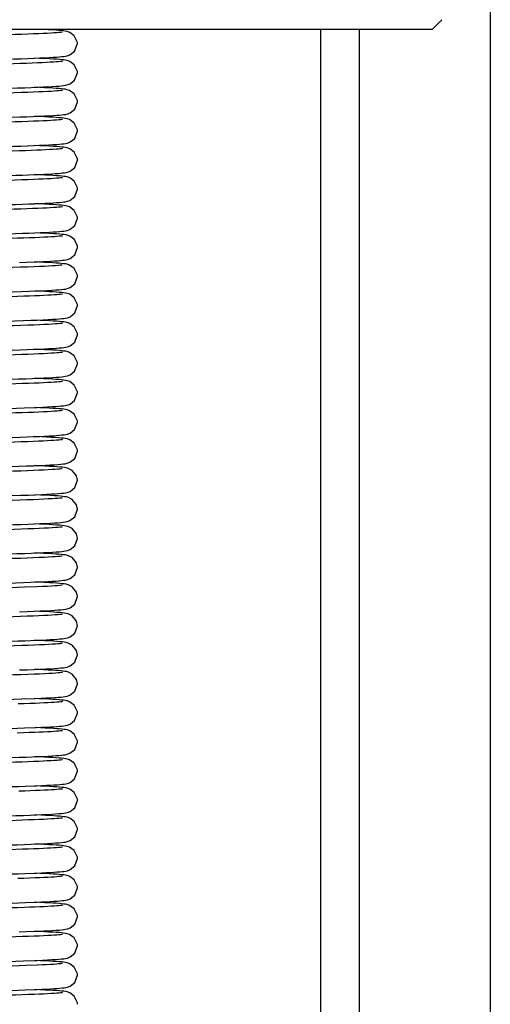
# Model space of a CAD drawing. Header units: millimetres. Extents: x 0 to 11890, y 0 to 8410.
# Tile 54 of 190: x 3739 to 3787, y 6534 to 6636. Entities that reach past the tile are written whole.
import ezdxf

# ---------------------------------------------------------------- set-up
doc = ezdxf.new("R2010")
doc.units = ezdxf.units.MM
doc.header["$LTSCALE"] = 653.95
for name, color, linetype in [('304103000068DXF_CONTINUOUS_LINE', 7, 'CONTINUOUS'), ('304104000541DXF_CONTINUOUS_LINE', 7, 'CONTINUOUS'), ('304199000029DXF_CONTINUOUS_LINE', 7, 'CONTINUOUS')]:
    doc.layers.add(name, color=color, linetype=linetype)

msp = doc.modelspace()

# ---------------------------------------------------------------- linework, layer by layer
at = {"layer": '304103000068DXF_CONTINUOUS_LINE', "color": 9, "linetype": 'Continuous'}
for p, q in [((3787.418, 6644.591), (3787.418, 6467.372)), ((3773.918, 6634.591), (3773.918, 6525.327))]:
    msp.add_line(p, q, dxfattribs=at)
at = {"layer": '304103000068DXF_CONTINUOUS_LINE', "color": 7, "linetype": 'Continuous'}
msp.add_line((3769.918, 6634.591), (3769.918, 6524.091), dxfattribs=at)
at = {"layer": '304104000541DXF_CONTINUOUS_LINE', "color": 7, "linetype": 'Continuous'}
for q in [(3782.418, 6635.591), (3658.418, 6634.591)]:
    msp.add_line((3781.418, 6634.591), q, dxfattribs=at)
at = {"layer": '304199000029DXF_CONTINUOUS_LINE', "color": 7, "linetype": 'Continuous'}
for p, q in [((3744.918, 6633.121), (3744.91, 6633.247)), ((3741.031, 6631.599), (3740.498, 6631.622)), ((3744.918, 6630.121), (3744.91, 6630.245)), ((3739.496, 6628.584), (3740.817, 6628.635)), ((3740.979, 6628.602), (3740.495, 6628.622)), ((3744.918, 6627.121), (3744.909, 6627.255)), ((3738.967, 6625.566), (3739.708, 6625.591)), ((3739.708, 6625.591), (3740.986, 6625.642)), ((3741.007, 6625.6), (3740.497, 6625.622)), ((3741.018, 6622.6), (3740.497, 6622.622)), ((3740.709, 6622.131), (3739.551, 6622.087)), ((3744.918, 6621.121), (3744.91, 6621.249)), ((3741.027, 6619.6), (3740.498, 6619.622)), ((3741.007, 6616.6), (3740.498, 6616.621)), ((3741.083, 6613.597), (3740.499, 6613.622)), ((3738.947, 6610.565), (3739.625, 6610.588)), ((3739.625, 6610.588), (3740.807, 6610.634)), ((3740.977, 6610.602), (3740.496, 6610.622)), ((3744.918, 6609.121), (3744.909, 6609.255)), ((3741.026, 6607.6), (3740.497, 6607.622)), ((3744.918, 6606.121), (3744.91, 6606.246)), ((3741.067, 6604.598), (3740.496, 6604.622)), ((3744.918, 6603.121), (3744.91, 6603.245)), ((3740.989, 6601.601), (3740.497, 6601.622)), ((3744.918, 6600.121), (3744.909, 6600.256)), ((3739.589, 6598.587), (3740.892, 6598.638)), ((3740.885, 6598.606), (3740.494, 6598.622)), ((3744.918, 6597.121), (3744.91, 6597.246)), ((3739.401, 6595.58), (3740.741, 6595.631)), ((3741.013, 6595.6), (3740.496, 6595.622)), ((3744.918, 6594.121), (3744.909, 6594.252)), ((3744.918, 6591.121), (3744.91, 6591.245)), ((3740.988, 6589.601), (3740.496, 6589.622)), ((3741.092, 6586.597), (3740.498, 6586.622)), ((3740.948, 6583.603), (3740.497, 6583.621)), ((3739.461, 6580.583), (3740.842, 6580.636)), ((3741.004, 6580.601), (3740.496, 6580.622)), ((3740.944, 6577.603), (3740.494, 6577.622)), ((3740.754, 6577.133), (3739.454, 6577.083)), ((3738.946, 6574.565), (3739.739, 6574.592)), ((3741.005, 6574.6), (3740.498, 6574.621)), ((3739.471, 6571.583), (3740.681, 6571.629)), ((3740.976, 6571.602), (3740.495, 6571.621)), ((3738.939, 6568.565), (3739.726, 6568.592)), ((3740.918, 6568.604), (3740.497, 6568.621)), ((3739.161, 6565.572), (3740.56, 6565.624)), ((3740.975, 6565.602), (3740.497, 6565.621)), ((3739.421, 6565.082), (3738.792, 6565.06)), ((3744.918, 6564.121), (3744.909, 6564.255)), ((3739.439, 6562.582), (3740.661, 6562.628)), ((3739.347, 6562.079), (3738.707, 6562.058)), ((3739.627, 6559.588), (3740.889, 6559.638)), ((3740.988, 6559.601), (3740.496, 6559.622)), ((3744.918, 6558.121), (3744.909, 6558.253)), ((3739.511, 6556.584), (3740.712, 6556.63)), ((3741.078, 6556.597), (3740.497, 6556.622)), ((3739.482, 6556.084), (3738.862, 6556.063)), ((3740.58, 6556.126), (3739.482, 6556.084)), ((3739.349, 6553.579), (3740.72, 6553.63)), ((3744.918, 6552.121), (3744.91, 6552.247)), ((3739.435, 6550.582), (3740.757, 6550.632)), ((3740.948, 6550.603), (3740.494, 6550.622)), ((3744.918, 6549.121), (3744.908, 6549.257)), ((3739.397, 6547.081), (3738.774, 6547.06)), ((3739.483, 6547.583), (3740.697, 6547.629)), ((3741.059, 6547.598), (3740.497, 6547.622)), ((3739.548, 6544.586), (3740.731, 6544.631)), ((3740.991, 6544.601), (3740.496, 6544.622)), ((3744.918, 6543.121), (3744.909, 6543.254)), ((3738.917, 6541.564), (3739.649, 6541.589)), ((3739.649, 6541.589), (3740.916, 6541.639)), ((3741.009, 6541.6), (3740.496, 6541.622)), ((3744.918, 6540.121), (3744.909, 6540.255)), ((3739.358, 6538.579), (3740.727, 6538.631)), ((3740.778, 6538.134), (3739.583, 6538.088)), ((3741.077, 6538.597), (3740.496, 6538.622)), ((3739.504, 6535.584), (3740.711, 6535.63)), ((3741.037, 6535.599), (3740.497, 6535.622)), ((3744.918, 6534.121), (3744.91, 6534.246))]:
    msp.add_line(p, q, dxfattribs=at)
for points in [[(3744.91, 6633.247), (3744.577, 6633.933), (3744.106, 6634.284), (3743.84, 6634.378), (3743.654, 6634.416), (3743.463, 6634.443), (3743.241, 6634.467), (3742.978, 6634.49), (3742.667, 6634.513), (3742.304, 6634.536), (3741.888, 6634.559)], [(3739.152, 6634.073), (3738.458, 6634.049), (3737.709, 6634.026), (3736.906, 6634.002)], [(3740.9, 6634.139), (3740.373, 6634.118), (3739.79, 6634.095), (3739.152, 6634.073)], [(3743.35, 6634.303), (3743.281, 6634.292), (3743.154, 6634.277), (3742.976, 6634.259), (3742.752, 6634.241), (3742.48, 6634.222), (3742.161, 6634.202), (3741.792, 6634.182), (3741.373, 6634.161), (3740.9, 6634.139)], [(3741.012, 6631.643), (3741.527, 6631.666), (3741.984, 6631.689), (3742.387, 6631.712), (3742.736, 6631.735), (3743.035, 6631.758), (3743.287, 6631.781), (3743.497, 6631.804), (3743.676, 6631.831), (3743.853, 6631.869), (3744.129, 6631.97), (3744.616, 6632.355), (3744.918, 6633.121)], [(3735.728, 6631.469), (3736.665, 6631.495), (3737.542, 6631.52), (3738.358, 6631.546), (3739.113, 6631.57)], [(3739.113, 6631.57), (3739.806, 6631.595), (3740.439, 6631.619), (3741.012, 6631.643)], [(3744.91, 6630.245), (3744.58, 6630.93), (3744.108, 6631.283), (3743.849, 6631.375), (3743.675, 6631.412), (3743.497, 6631.439), (3743.287, 6631.462), (3743.038, 6631.485), (3742.744, 6631.507), (3742.4, 6631.53), (3742.003, 6631.553), (3741.548, 6631.576), (3741.031, 6631.599)], [(3739.011, 6631.068), (3738.319, 6631.045), (3737.577, 6631.022)], [(3740.78, 6631.134), (3740.241, 6631.112), (3739.651, 6631.09), (3739.011, 6631.068)], [(3743.351, 6631.303), (3743.282, 6631.292), (3743.15, 6631.276), (3742.964, 6631.258), (3742.724, 6631.239), (3742.435, 6631.219), (3742.095, 6631.198), (3741.707, 6631.177), (3741.268, 6631.156), (3740.78, 6631.134)], [(3740.817, 6628.635), (3741.375, 6628.659), (3741.867, 6628.683), (3742.299, 6628.707), (3742.672, 6628.731), (3742.99, 6628.754), (3743.258, 6628.778), (3743.479, 6628.802), (3743.668, 6628.83), (3743.858, 6628.87), (3744.146, 6628.979), (3744.613, 6629.351), (3744.918, 6630.121)], [(3733.746, 6628.418), (3734.884, 6628.447), (3735.956, 6628.475), (3736.956, 6628.503), (3737.881, 6628.531), (3738.727, 6628.558), (3739.496, 6628.584)], [(3743.351, 6628.303), (3743.286, 6628.293), (3743.162, 6628.278), (3742.988, 6628.26), (3742.767, 6628.242), (3742.498, 6628.223), (3742.18, 6628.203), (3741.811, 6628.183), (3741.389, 6628.161), (3740.912, 6628.14)], [(3744.909, 6627.255), (3744.568, 6627.943), (3744.096, 6628.289), (3743.84, 6628.378), (3743.665, 6628.414), (3743.483, 6628.44), (3743.268, 6628.464), (3743.012, 6628.487), (3742.711, 6628.51), (3742.361, 6628.532), (3741.957, 6628.555), (3741.497, 6628.578), (3740.979, 6628.602)], [(3739.139, 6628.072), (3738.434, 6628.049), (3737.671, 6628.025), (3736.854, 6628.001)], [(3740.912, 6628.14), (3740.378, 6628.118), (3739.787, 6628.095), (3739.139, 6628.072)], [(3740.986, 6625.642), (3741.526, 6625.666), (3742, 6625.69), (3742.412, 6625.714), (3742.765, 6625.737), (3743.063, 6625.76), (3743.311, 6625.783), (3743.517, 6625.807), (3743.698, 6625.835), (3743.879, 6625.875), (3744.152, 6625.982), (3744.618, 6626.357), (3744.918, 6627.121)], [(3735.349, 6625.459), (3736.348, 6625.486), (3737.286, 6625.513), (3738.16, 6625.539), (3738.967, 6625.566)], [(3743.35, 6625.303), (3743.281, 6625.292), (3743.153, 6625.277), (3742.975, 6625.259), (3742.75, 6625.241), (3742.477, 6625.221), (3742.157, 6625.202), (3741.788, 6625.181), (3741.37, 6625.161), (3740.9, 6625.139)], [(3744.918, 6624.121), (3744.909, 6624.252), (3744.571, 6624.939), (3744.099, 6625.287), (3743.842, 6625.377), (3743.668, 6625.413), (3743.487, 6625.44), (3743.274, 6625.464), (3743.019, 6625.487), (3742.72, 6625.509), (3742.371, 6625.532), (3741.971, 6625.554), (3741.516, 6625.577), (3741.007, 6625.6)], [(3739.172, 6625.073), (3738.483, 6625.05), (3737.734, 6625.027), (3736.922, 6625.003)], [(3740.9, 6625.139), (3740.379, 6625.118), (3739.803, 6625.096), (3739.172, 6625.073)], [(3740.98, 6622.641), (3741.502, 6622.665), (3741.967, 6622.689), (3742.377, 6622.712), (3742.734, 6622.735), (3743.04, 6622.758), (3743.297, 6622.782), (3743.511, 6622.806), (3743.694, 6622.834), (3743.879, 6622.876), (3744.156, 6622.984), (3744.62, 6623.36), (3744.918, 6624.121)], [(3736.631, 6622.494), (3737.5, 6622.519), (3738.313, 6622.544), (3739.067, 6622.569)], [(3739.067, 6622.569), (3739.763, 6622.593), (3740.401, 6622.618), (3740.98, 6622.641)], [(3743.35, 6622.303), (3743.278, 6622.292), (3743.143, 6622.276), (3742.95, 6622.257), (3742.704, 6622.237), (3742.407, 6622.217), (3742.059, 6622.196), (3741.66, 6622.175), (3741.21, 6622.153), (3740.709, 6622.131)], [(3744.91, 6621.249), (3744.575, 6621.935), (3744.104, 6622.285), (3743.846, 6622.376), (3743.671, 6622.413), (3743.492, 6622.439), (3743.28, 6622.463), (3743.028, 6622.486), (3742.732, 6622.508), (3742.386, 6622.531), (3741.987, 6622.553), (3741.532, 6622.576), (3741.018, 6622.6)], [(3739.551, 6622.087), (3738.894, 6622.064), (3738.187, 6622.041), (3737.428, 6622.018)], [(3740.969, 6619.641), (3741.444, 6619.662), (3741.873, 6619.684), (3742.256, 6619.705), (3742.594, 6619.725), (3742.891, 6619.746), (3743.15, 6619.768), (3743.374, 6619.79), (3743.562, 6619.813), (3743.725, 6619.84), (3743.892, 6619.879), (3744.155, 6619.983), (3744.619, 6620.359), (3744.918, 6621.121)], [(3737.846, 6619.53), (3738.573, 6619.553), (3739.248, 6619.575)], [(3740.906, 6619.14), (3740.385, 6619.118), (3739.81, 6619.096), (3739.179, 6619.073)], [(3739.248, 6619.575), (3739.872, 6619.597), (3740.445, 6619.619), (3740.969, 6619.641)], [(3743.35, 6619.303), (3743.281, 6619.292), (3743.154, 6619.277), (3742.977, 6619.259), (3742.752, 6619.241), (3742.48, 6619.222), (3742.16, 6619.202), (3741.792, 6619.182), (3741.374, 6619.161), (3740.906, 6619.14)], [(3744.918, 6618.121), (3744.909, 6618.249), (3744.574, 6618.936), (3744.103, 6619.285), (3743.845, 6619.377), (3743.671, 6619.413), (3743.491, 6619.439), (3743.279, 6619.463), (3743.026, 6619.486), (3742.73, 6619.508), (3742.384, 6619.531), (3741.986, 6619.553), (3741.535, 6619.576), (3741.027, 6619.6)], [(3739.179, 6619.073), (3738.491, 6619.051), (3737.743, 6619.027), (3736.934, 6619.003)], [(3741.078, 6616.646), (3741.575, 6616.669), (3742.017, 6616.691), (3742.408, 6616.714), (3742.748, 6616.736), (3743.043, 6616.758), (3743.293, 6616.781), (3743.502, 6616.805), (3743.681, 6616.832), (3743.857, 6616.87), (3744.131, 6616.971), (3744.619, 6617.358), (3744.918, 6618.121)], [(3735.921, 6616.474), (3736.848, 6616.5), (3737.711, 6616.526), (3738.508, 6616.55), (3739.242, 6616.575)], [(3740.809, 6616.135), (3740.278, 6616.114), (3739.696, 6616.092), (3739.065, 6616.07)], [(3739.242, 6616.575), (3739.914, 6616.599), (3740.525, 6616.622), (3741.078, 6616.646)], [(3743.351, 6616.303), (3743.284, 6616.293), (3743.154, 6616.277), (3742.969, 6616.259), (3742.732, 6616.239), (3742.445, 6616.219), (3742.109, 6616.199), (3741.725, 6616.178), (3741.292, 6616.157), (3740.809, 6616.135)], [(3744.918, 6615.121), (3744.909, 6615.25), (3744.574, 6615.936), (3744.102, 6616.286), (3743.845, 6616.377), (3743.67, 6616.413), (3743.49, 6616.439), (3743.278, 6616.463), (3743.025, 6616.486), (3742.728, 6616.508), (3742.382, 6616.531), (3741.982, 6616.554), (3741.524, 6616.577), (3741.007, 6616.6)], [(3739.065, 6616.07), (3738.385, 6616.047), (3737.655, 6616.024)], [(3741.076, 6613.646), (3741.576, 6613.669), (3742.02, 6613.691), (3742.411, 6613.714), (3742.753, 6613.736), (3743.047, 6613.759), (3743.295, 6613.781), (3743.502, 6613.805), (3743.68, 6613.832), (3743.857, 6613.87), (3744.136, 6613.973), (3744.623, 6614.363), (3744.918, 6615.121)], [(3735.883, 6613.473), (3736.817, 6613.499), (3737.687, 6613.525), (3738.49, 6613.55), (3739.229, 6613.574)], [(3739.371, 6613.08), (3738.726, 6613.058), (3738.029, 6613.036)], [(3739.229, 6613.574), (3739.905, 6613.599), (3740.52, 6613.622), (3741.076, 6613.646)], [(3741.005, 6613.144), (3740.51, 6613.123), (3739.965, 6613.102), (3739.371, 6613.08)], [(3743.351, 6613.303), (3743.286, 6613.293), (3743.163, 6613.278), (3742.991, 6613.261), (3742.774, 6613.243), (3742.511, 6613.224), (3742.204, 6613.204), (3741.851, 6613.185), (3741.452, 6613.164), (3741.005, 6613.144)], [(3744.918, 6612.122), (3744.91, 6612.241), (3744.585, 6612.924), (3744.114, 6613.28), (3743.853, 6613.374), (3743.68, 6613.411), (3743.503, 6613.438), (3743.296, 6613.461), (3743.049, 6613.484), (3742.76, 6613.506), (3742.423, 6613.528), (3742.033, 6613.551), (3741.588, 6613.574), (3741.083, 6613.597)], [(3740.807, 6610.634), (3741.315, 6610.656), (3741.771, 6610.678), (3742.176, 6610.7), (3742.534, 6610.722), (3742.848, 6610.743), (3743.119, 6610.765), (3743.349, 6610.787), (3743.54, 6610.81), (3743.705, 6610.836), (3743.874, 6610.874), (3744.144, 6610.978), (3744.621, 6611.361), (3744.918, 6612.121)], [(3739.039, 6610.069), (3738.241, 6610.043), (3737.363, 6610.016), (3736.405, 6609.988), (3735.364, 6609.96), (3734.242, 6609.931), (3733.044, 6609.901)], [(3740.986, 6610.143), (3740.409, 6610.119), (3739.761, 6610.094), (3739.039, 6610.069)], [(3744.909, 6609.255), (3744.567, 6609.944), (3744.095, 6610.289), (3743.839, 6610.378), (3743.664, 6610.414), (3743.482, 6610.441), (3743.266, 6610.464), (3743.01, 6610.487), (3742.709, 6610.51), (3742.357, 6610.532), (3741.953, 6610.555), (3741.494, 6610.578), (3740.977, 6610.602)], [(3743.345, 6610.302), (3743.258, 6610.289), (3743.11, 6610.272), (3742.904, 6610.253), (3742.641, 6610.233), (3742.32, 6610.211), (3741.938, 6610.189), (3741.495, 6610.167), (3740.986, 6610.143)], [(3740.629, 6607.627), (3741.256, 6607.654), (3741.802, 6607.68), (3742.271, 6607.705), (3742.667, 6607.73), (3742.996, 6607.755), (3743.267, 6607.779), (3743.489, 6607.803), (3743.675, 6607.831), (3743.857, 6607.87), (3744.139, 6607.975), (3744.628, 6608.37), (3744.918, 6609.121)], [(3730.746, 6607.347), (3732.288, 6607.383), (3733.714, 6607.417), (3735.014, 6607.45), (3736.194, 6607.482), (3737.266, 6607.512), (3738.239, 6607.542), (3739.122, 6607.571)], [(3739.385, 6607.081), (3738.745, 6607.059), (3738.055, 6607.037)], [(3739.122, 6607.571), (3739.918, 6607.599), (3740.629, 6607.627)], [(3741.009, 6607.144), (3740.516, 6607.123), (3739.975, 6607.102), (3739.385, 6607.081)], [(3743.351, 6607.303), (3743.286, 6607.293), (3743.163, 6607.278), (3742.991, 6607.261), (3742.773, 6607.243), (3742.511, 6607.224), (3742.204, 6607.204), (3741.852, 6607.185), (3741.454, 6607.165), (3741.009, 6607.144)], [(3744.91, 6606.246), (3744.578, 6606.931), (3744.107, 6607.283), (3743.848, 6607.376), (3743.674, 6607.412), (3743.495, 6607.439), (3743.285, 6607.462), (3743.035, 6607.485), (3742.741, 6607.508), (3742.396, 6607.53), (3741.998, 6607.553), (3741.543, 6607.576), (3741.026, 6607.6)], [(3740.771, 6604.633), (3741.369, 6604.659), (3741.889, 6604.684), (3742.336, 6604.709), (3742.715, 6604.734), (3743.032, 6604.758), (3743.292, 6604.781), (3743.504, 6604.805), (3743.684, 6604.832), (3743.862, 6604.871), (3744.143, 6604.977), (3744.626, 6605.367), (3744.918, 6606.121)], [(3732.778, 6604.395), (3734.077, 6604.426), (3735.303, 6604.458), (3736.447, 6604.489), (3737.501, 6604.519), (3738.459, 6604.549), (3739.321, 6604.578)], [(3739.086, 6604.07), (3738.324, 6604.045), (3737.496, 6604.02), (3736.602, 6603.994), (3735.643, 6603.967)], [(3740.98, 6604.143), (3740.413, 6604.119), (3739.782, 6604.095), (3739.086, 6604.07)], [(3739.321, 6604.578), (3740.09, 6604.606), (3740.771, 6604.633)], [(3743.347, 6604.302), (3743.263, 6604.29), (3743.113, 6604.272), (3742.903, 6604.253), (3742.635, 6604.232), (3742.311, 6604.211), (3741.927, 6604.189), (3741.485, 6604.166), (3740.98, 6604.143)], [(3744.91, 6603.245), (3744.58, 6603.93), (3744.109, 6604.283), (3743.849, 6604.375), (3743.675, 6604.412), (3743.497, 6604.439), (3743.287, 6604.462), (3743.038, 6604.485), (3742.746, 6604.507), (3742.406, 6604.529), (3742.014, 6604.552), (3741.569, 6604.575), (3741.067, 6604.598)], [(3740.974, 6601.641), (3741.503, 6601.665), (3741.969, 6601.689), (3742.377, 6601.712), (3742.73, 6601.735), (3743.031, 6601.757), (3743.283, 6601.78), (3743.494, 6601.804), (3743.677, 6601.831), (3743.864, 6601.872), (3744.153, 6601.982), (3744.617, 6602.357), (3744.918, 6603.121)], [(3732.92, 6601.398), (3734.143, 6601.428), (3735.278, 6601.457), (3736.327, 6601.486), (3737.293, 6601.513), (3738.179, 6601.54), (3738.987, 6601.566)], [(3739.18, 6601.074), (3738.48, 6601.05), (3737.721, 6601.026), (3736.901, 6601.002)], [(3738.987, 6601.566), (3739.72, 6601.592), (3740.381, 6601.617), (3740.974, 6601.641)], [(3740.929, 6601.141), (3740.403, 6601.119), (3739.82, 6601.096), (3739.18, 6601.074)], [(3743.351, 6601.303), (3743.286, 6601.293), (3743.163, 6601.278), (3742.99, 6601.261), (3742.769, 6601.242), (3742.5, 6601.223), (3742.184, 6601.203), (3741.818, 6601.183), (3741.4, 6601.162), (3740.929, 6601.141)], [(3744.909, 6600.256), (3744.567, 6600.944), (3744.094, 6601.289), (3743.839, 6601.378), (3743.663, 6601.414), (3743.481, 6601.441), (3743.265, 6601.464), (3743.009, 6601.487), (3742.709, 6601.51), (3742.359, 6601.532), (3741.958, 6601.555), (3741.502, 6601.578), (3740.989, 6601.601)], [(3740.892, 6598.638), (3741.444, 6598.662), (3741.931, 6598.687), (3742.356, 6598.71), (3742.721, 6598.734), (3743.03, 6598.757), (3743.288, 6598.781), (3743.501, 6598.805), (3743.685, 6598.832), (3743.871, 6598.873), (3744.147, 6598.979), (3744.613, 6599.352), (3744.918, 6600.121)], [(3735.181, 6598.455), (3736.189, 6598.482), (3737.136, 6598.509), (3738.02, 6598.535), (3738.838, 6598.561), (3739.589, 6598.587)], [(3739.242, 6598.076), (3738.562, 6598.053), (3737.826, 6598.03), (3737.034, 6598.006)], [(3740.951, 6598.142), (3740.436, 6598.12), (3739.866, 6598.098), (3739.242, 6598.076)], [(3744.91, 6597.246), (3744.578, 6597.931), (3744.108, 6598.283), (3743.842, 6598.377), (3743.656, 6598.416), (3743.465, 6598.443), (3743.243, 6598.467), (3742.98, 6598.49), (3742.668, 6598.513), (3742.305, 6598.536), (3741.888, 6598.559), (3741.415, 6598.582), (3740.885, 6598.606)], [(3743.351, 6598.303), (3743.285, 6598.293), (3743.161, 6598.278), (3742.988, 6598.26), (3742.767, 6598.242), (3742.501, 6598.223), (3742.187, 6598.203), (3741.825, 6598.183), (3741.414, 6598.163), (3740.951, 6598.142)], [(3740.741, 6595.631), (3741.31, 6595.656), (3741.815, 6595.681), (3742.257, 6595.705), (3742.639, 6595.728), (3742.965, 6595.752), (3743.238, 6595.776), (3743.465, 6595.8), (3743.657, 6595.828), (3743.847, 6595.867), (3744.137, 6595.974), (3744.61, 6596.347), (3744.918, 6597.121)], [(3734.831, 6595.446), (3735.884, 6595.473), (3736.869, 6595.501), (3737.783, 6595.528), (3738.627, 6595.554), (3739.401, 6595.58)], [(3739.203, 6595.074), (3738.512, 6595.051), (3737.762, 6595.028), (3736.952, 6595.004)], [(3740.935, 6595.141), (3740.414, 6595.119), (3739.837, 6595.097), (3739.203, 6595.074)], [(3743.351, 6595.303), (3743.285, 6595.293), (3743.162, 6595.278), (3742.988, 6595.26), (3742.767, 6595.242), (3742.499, 6595.223), (3742.183, 6595.203), (3741.818, 6595.183), (3741.403, 6595.162), (3740.935, 6595.141)], [(3744.909, 6594.252), (3744.572, 6594.939), (3744.099, 6595.287), (3743.843, 6595.377), (3743.668, 6595.413), (3743.487, 6595.44), (3743.274, 6595.464), (3743.02, 6595.486), (3742.722, 6595.509), (3742.375, 6595.531), (3741.976, 6595.554), (3741.522, 6595.577), (3741.013, 6595.6)], [(3740.984, 6592.642), (3741.521, 6592.666), (3741.994, 6592.69), (3742.406, 6592.714), (3742.759, 6592.737), (3743.057, 6592.76), (3743.306, 6592.783), (3743.513, 6592.807), (3743.694, 6592.834), (3743.875, 6592.874), (3744.146, 6592.979), (3744.613, 6593.351), (3744.918, 6594.121)], [(3735.38, 6592.46), (3736.373, 6592.487), (3737.306, 6592.513), (3738.174, 6592.54), (3738.976, 6592.566)], [(3739.114, 6592.071), (3738.415, 6592.048), (3737.66, 6592.025)], [(3738.976, 6592.566), (3739.712, 6592.592), (3740.381, 6592.617), (3740.984, 6592.642)], [(3740.879, 6592.138), (3740.347, 6592.116), (3739.759, 6592.094), (3739.114, 6592.071)], [(3744.91, 6591.245), (3744.579, 6591.93), (3744.111, 6592.282), (3743.839, 6592.378), (3743.649, 6592.417), (3743.453, 6592.444), (3743.22, 6592.469), (3742.939, 6592.493), (3742.603, 6592.517), (3742.211, 6592.541), (3741.761, 6592.565), (3741.253, 6592.589), (3740.495, 6592.621)], [(3743.35, 6592.303), (3743.279, 6592.292), (3743.15, 6592.276), (3742.972, 6592.259), (3742.746, 6592.24), (3742.472, 6592.221), (3742.15, 6592.201), (3741.779, 6592.181), (3741.356, 6592.16), (3740.879, 6592.138)], [(3741.024, 6589.643), (3741.597, 6589.67), (3742.098, 6589.696), (3742.53, 6589.721), (3742.896, 6589.747), (3743.199, 6589.772), (3743.446, 6589.798), (3743.65, 6589.827), (3743.845, 6589.866), (3744.129, 6589.97), (3744.618, 6590.357), (3744.918, 6591.121)], [(3732.227, 6589.382), (3733.532, 6589.413), (3734.762, 6589.444), (3735.911, 6589.474), (3736.975, 6589.504), (3737.951, 6589.533), (3738.842, 6589.561), (3739.649, 6589.589)], [(3739.062, 6589.069), (3738.32, 6589.045), (3737.519, 6589.02), (3736.662, 6588.995)], [(3740.944, 6589.141), (3740.375, 6589.118), (3739.747, 6589.094), (3739.062, 6589.069)], [(3739.649, 6589.589), (3740.375, 6589.617), (3741.024, 6589.643)], [(3743.345, 6589.302), (3743.257, 6589.289), (3743.106, 6589.272), (3742.893, 6589.252), (3742.622, 6589.231), (3742.293, 6589.21), (3741.903, 6589.187), (3741.453, 6589.165), (3740.944, 6589.141)], [(3744.918, 6588.121), (3744.809, 6588.587), (3744.353, 6589.136), (3743.959, 6589.343), (3743.741, 6589.4), (3743.555, 6589.431), (3743.345, 6589.456), (3743.092, 6589.48), (3742.788, 6589.504), (3742.429, 6589.528), (3742.01, 6589.552), (3741.531, 6589.577), (3740.988, 6589.601)], [(3740.568, 6586.624), (3741.193, 6586.651), (3741.74, 6586.677), (3742.213, 6586.702), (3742.615, 6586.727), (3742.952, 6586.751), (3743.232, 6586.775), (3743.461, 6586.8), (3743.656, 6586.827), (3743.848, 6586.867), (3744.138, 6586.975), (3744.619, 6587.358), (3744.918, 6588.121)], [(3732.526, 6586.389), (3733.828, 6586.42), (3735.047, 6586.451), (3736.182, 6586.482), (3737.231, 6586.511), (3738.194, 6586.54), (3739.07, 6586.569)], [(3738.969, 6586.066), (3738.171, 6586.04), (3737.297, 6586.014), (3736.344, 6585.986), (3735.31, 6585.958), (3734.196, 6585.93)], [(3740.927, 6586.141), (3740.344, 6586.116), (3739.693, 6586.092), (3738.969, 6586.066)], [(3739.07, 6586.569), (3739.861, 6586.597), (3740.568, 6586.624)], [(3743.345, 6586.302), (3743.254, 6586.289), (3743.1, 6586.271), (3742.886, 6586.252), (3742.614, 6586.231), (3742.284, 6586.209), (3741.895, 6586.187), (3741.443, 6586.164), (3740.927, 6586.141)], [(3744.918, 6585.121), (3744.808, 6585.589), (3744.348, 6586.14), (3743.972, 6586.338), (3743.768, 6586.394), (3743.586, 6586.426), (3743.384, 6586.452), (3743.145, 6586.476), (3742.855, 6586.499), (3742.51, 6586.523), (3742.103, 6586.547), (3741.632, 6586.572), (3741.092, 6586.597)], [(3741.091, 6583.646), (3741.634, 6583.672), (3742.115, 6583.697), (3742.532, 6583.721), (3742.887, 6583.746), (3743.185, 6583.771), (3743.43, 6583.796), (3743.637, 6583.824), (3743.834, 6583.864), (3744.121, 6583.966), (3744.621, 6584.361), (3744.918, 6585.121)], [(3739.092, 6583.57), (3739.818, 6583.595), (3740.485, 6583.621), (3741.091, 6583.646)], [(3735.592, 6583.465), (3736.556, 6583.492), (3737.461, 6583.518), (3738.306, 6583.544), (3739.092, 6583.57)], [(3739.11, 6583.071), (3738.377, 6583.047), (3737.587, 6583.022), (3736.741, 6582.998)], [(3740.97, 6583.142), (3740.408, 6583.119), (3739.787, 6583.095), (3739.11, 6583.071)], [(3744.918, 6582.121), (3744.807, 6582.59), (3744.349, 6583.14), (3743.955, 6583.344), (3743.737, 6583.401), (3743.55, 6583.431), (3743.339, 6583.457), (3743.084, 6583.481), (3742.777, 6583.505), (3742.413, 6583.529), (3741.989, 6583.553), (3741.501, 6583.578), (3740.948, 6583.603)], [(3743.346, 6583.302), (3743.259, 6583.289), (3743.108, 6583.272), (3742.897, 6583.253), (3742.629, 6583.232), (3742.302, 6583.21), (3741.917, 6583.188), (3741.473, 6583.166), (3740.97, 6583.142)], [(3740.842, 6580.636), (3741.416, 6580.661), (3741.917, 6580.686), (3742.349, 6580.71), (3742.716, 6580.734), (3743.025, 6580.757), (3743.282, 6580.78), (3743.496, 6580.804), (3743.681, 6580.832), (3743.872, 6580.874), (3744.156, 6580.984), (3744.63, 6581.373), (3744.918, 6582.121)], [(3733.371, 6580.409), (3734.589, 6580.439), (3735.728, 6580.469), (3736.785, 6580.498), (3737.759, 6580.527), (3738.651, 6580.555), (3739.461, 6580.583)], [(3744.918, 6579.121), (3744.807, 6579.59), (3744.346, 6580.142), (3743.978, 6580.336), (3743.79, 6580.39), (3743.629, 6580.42), (3743.448, 6580.445), (3743.229, 6580.468), (3742.967, 6580.491), (3742.663, 6580.513), (3742.32, 6580.535), (3741.93, 6580.556), (3741.492, 6580.578), (3741.004, 6580.601)], [(3739.025, 6580.068), (3738.239, 6580.042), (3737.379, 6580.016), (3736.442, 6579.989), (3735.427, 6579.961), (3734.333, 6579.933)], [(3740.956, 6580.142), (3740.381, 6580.118), (3739.738, 6580.093), (3739.025, 6580.068)], [(3743.345, 6580.302), (3743.256, 6580.289), (3743.104, 6580.272), (3742.892, 6580.252), (3742.624, 6580.231), (3742.297, 6580.21), (3741.912, 6580.188), (3741.466, 6580.165), (3740.956, 6580.142)], [(3740.762, 6577.632), (3741.352, 6577.658), (3741.867, 6577.683), (3742.309, 6577.708), (3742.686, 6577.732), (3743.002, 6577.755), (3743.265, 6577.778), (3743.484, 6577.803), (3743.674, 6577.831), (3743.866, 6577.872), (3744.145, 6577.978), (3744.626, 6578.367), (3744.918, 6579.121)], [(3733.071, 6577.402), (3734.328, 6577.433), (3735.501, 6577.463), (3736.589, 6577.493), (3737.592, 6577.522), (3738.509, 6577.55), (3739.342, 6577.578)], [(3739.342, 6577.578), (3740.092, 6577.606), (3740.762, 6577.632)], [(3744.918, 6576.121), (3744.806, 6576.592), (3744.346, 6577.141), (3743.954, 6577.345), (3743.736, 6577.401), (3743.548, 6577.432), (3743.335, 6577.457), (3743.078, 6577.482), (3742.77, 6577.506), (3742.404, 6577.53), (3741.979, 6577.554), (3741.493, 6577.578), (3740.944, 6577.603)], [(3739.454, 6577.083), (3738.705, 6577.057), (3737.889, 6577.032), (3737.006, 6577.005), (3736.057, 6576.978), (3735.043, 6576.951)], [(3743.344, 6577.302), (3743.251, 6577.288), (3743.091, 6577.27), (3742.865, 6577.25), (3742.573, 6577.228), (3742.215, 6577.205), (3741.792, 6577.182), (3741.305, 6577.158), (3740.754, 6577.133)], [(3741.093, 6574.646), (3741.657, 6574.673), (3742.148, 6574.698), (3742.569, 6574.724), (3742.923, 6574.749), (3743.217, 6574.774), (3743.458, 6574.8), (3743.659, 6574.828), (3743.854, 6574.869), (3744.141, 6574.976), (3744.619, 6575.359), (3744.918, 6576.121)], [(3739.739, 6574.592), (3740.455, 6574.62), (3741.093, 6574.646)], [(3744.918, 6573.121), (3744.808, 6573.587), (3744.353, 6574.136), (3743.959, 6574.343), (3743.741, 6574.4), (3743.554, 6574.431), (3743.343, 6574.456), (3743.09, 6574.481), (3742.785, 6574.504), (3742.426, 6574.528), (3742.01, 6574.552), (3741.537, 6574.576), (3741.005, 6574.6)], [(3739.042, 6574.069), (3738.3, 6574.044), (3737.501, 6574.02), (3736.646, 6573.995)], [(3740.924, 6574.14), (3740.355, 6574.117), (3739.728, 6574.093), (3739.042, 6574.069)], [(3743.344, 6574.302), (3743.252, 6574.288), (3743.097, 6574.271), (3742.881, 6574.251), (3742.607, 6574.23), (3742.275, 6574.209), (3741.884, 6574.186), (3741.434, 6574.164), (3740.924, 6574.14)], [(3740.681, 6571.629), (3741.208, 6571.651), (3741.682, 6571.674), (3742.105, 6571.696), (3742.479, 6571.718), (3742.804, 6571.74), (3743.084, 6571.762), (3743.322, 6571.784), (3743.526, 6571.808), (3743.703, 6571.836), (3743.881, 6571.876), (3744.155, 6571.983), (3744.628, 6572.37), (3744.918, 6573.121)], [(3737.261, 6571.512), (3738.05, 6571.536), (3738.787, 6571.56), (3739.471, 6571.583)], [(3744.918, 6570.121), (3744.809, 6570.585), (3744.356, 6571.135), (3743.961, 6571.342), (3743.742, 6571.4), (3743.557, 6571.43), (3743.349, 6571.456), (3743.099, 6571.48), (3742.798, 6571.504), (3742.439, 6571.527), (3742.018, 6571.552), (3741.532, 6571.576), (3740.976, 6571.602)], [(3739.167, 6571.073), (3738.427, 6571.048), (3737.622, 6571.023), (3736.752, 6570.998), (3735.814, 6570.972)], [(3741.011, 6571.144), (3740.458, 6571.121), (3739.844, 6571.097), (3739.167, 6571.073)], [(3743.346, 6571.302), (3743.259, 6571.289), (3743.109, 6571.272), (3742.9, 6571.253), (3742.635, 6571.232), (3742.315, 6571.211), (3741.938, 6571.189), (3741.504, 6571.167), (3741.011, 6571.144)], [(3741.073, 6568.646), (3741.637, 6568.672), (3742.128, 6568.697), (3742.551, 6568.723), (3742.909, 6568.748), (3743.206, 6568.773), (3743.451, 6568.799), (3743.655, 6568.827), (3743.852, 6568.868), (3744.154, 6568.983), (3744.634, 6569.378), (3744.918, 6570.121)], [(3739.726, 6568.592), (3740.437, 6568.619), (3741.073, 6568.646)], [(3744.918, 6567.121), (3744.808, 6567.588), (3744.349, 6568.14), (3743.977, 6568.336), (3743.784, 6568.391), (3743.616, 6568.422), (3743.425, 6568.447), (3743.198, 6568.471), (3742.934, 6568.493), (3742.628, 6568.515), (3742.276, 6568.537), (3741.875, 6568.559), (3741.423, 6568.582), (3740.918, 6568.604)], [(3739.089, 6568.07), (3738.306, 6568.045), (3737.448, 6568.018), (3736.515, 6567.991), (3735.508, 6567.964), (3734.425, 6567.935)], [(3741.006, 6568.144), (3740.437, 6568.12), (3739.799, 6568.096), (3739.089, 6568.07)], [(3743.347, 6568.303), (3743.262, 6568.29), (3743.115, 6568.273), (3742.908, 6568.253), (3742.645, 6568.233), (3742.326, 6568.212), (3741.948, 6568.19), (3741.509, 6568.167), (3741.006, 6568.144)], [(3740.56, 6565.624), (3741.161, 6565.649), (3741.697, 6565.675), (3742.167, 6565.7), (3742.574, 6565.724), (3742.92, 6565.749), (3743.209, 6565.773), (3743.448, 6565.798), (3743.65, 6565.827), (3743.842, 6565.866), (3744.13, 6565.97), (3744.636, 6566.38), (3744.918, 6567.121)], [(3734.54, 6565.438), (3735.59, 6565.465), (3736.578, 6565.493), (3737.503, 6565.519), (3738.364, 6565.546), (3739.161, 6565.572)], [(3744.909, 6564.255), (3744.568, 6564.943), (3744.095, 6565.289), (3743.84, 6565.378), (3743.665, 6565.414), (3743.483, 6565.44), (3743.268, 6565.464), (3743.012, 6565.487), (3742.711, 6565.51), (3742.36, 6565.532), (3741.955, 6565.555), (3741.495, 6565.578), (3740.975, 6565.602)], [(3741.021, 6565.145), (3740.535, 6565.124), (3740.001, 6565.103), (3739.421, 6565.082)], [(3743.351, 6565.303), (3743.285, 6565.293), (3743.161, 6565.278), (3742.989, 6565.261), (3742.772, 6565.242), (3742.51, 6565.224), (3742.205, 6565.204), (3741.855, 6565.185), (3741.461, 6565.165), (3741.021, 6565.145)], [(3740.661, 6562.628), (3741.189, 6562.651), (3741.665, 6562.673), (3742.089, 6562.695), (3742.462, 6562.717), (3742.788, 6562.739), (3743.069, 6562.761), (3743.307, 6562.783), (3743.51, 6562.806), (3743.69, 6562.833), (3743.873, 6562.874), (3744.147, 6562.979), (3744.613, 6563.352), (3744.918, 6564.121)], [(3736.317, 6562.485), (3737.184, 6562.51), (3737.993, 6562.534), (3738.745, 6562.558), (3739.439, 6562.582)], [(3744.918, 6561.121), (3744.91, 6561.247), (3744.577, 6561.933), (3744.105, 6562.284), (3743.847, 6562.376), (3743.672, 6562.413), (3743.493, 6562.439), (3743.282, 6562.463), (3743.032, 6562.485), (3742.74, 6562.508), (3742.402, 6562.53), (3742.015, 6562.552), (3741.576, 6562.574), (3741.086, 6562.597), (3740.541, 6562.62)], [(3743.35, 6562.303), (3743.281, 6562.292), (3743.154, 6562.277), (3742.978, 6562.26), (3742.757, 6562.241), (3742.491, 6562.222), (3742.18, 6562.203), (3741.825, 6562.183), (3741.423, 6562.163), (3740.976, 6562.143)], [(3740.976, 6562.143), (3740.481, 6562.122), (3739.938, 6562.101), (3739.347, 6562.079)], [(3740.889, 6559.638), (3741.426, 6559.661), (3741.902, 6559.685), (3742.32, 6559.708), (3742.683, 6559.731), (3742.994, 6559.754), (3743.256, 6559.778), (3743.477, 6559.802), (3743.668, 6559.83), (3743.854, 6559.869), (3744.133, 6559.972), (3744.619, 6560.358), (3744.918, 6561.121)], [(3735.331, 6559.459), (3736.318, 6559.485), (3737.242, 6559.512), (3738.103, 6559.538), (3738.898, 6559.563), (3739.627, 6559.588)], [(3743.352, 6559.303), (3743.289, 6559.293), (3743.166, 6559.278), (3742.99, 6559.261), (3742.764, 6559.242), (3742.489, 6559.222), (3742.165, 6559.202), (3741.793, 6559.182), (3741.373, 6559.161), (3740.904, 6559.14)], [(3744.909, 6558.253), (3744.57, 6558.941), (3744.097, 6559.288), (3743.841, 6559.377), (3743.666, 6559.414), (3743.485, 6559.44), (3743.271, 6559.464), (3743.016, 6559.487), (3742.716, 6559.509), (3742.367, 6559.532), (3741.965, 6559.555), (3741.506, 6559.578), (3740.988, 6559.601)], [(3739.202, 6559.074), (3738.535, 6559.052), (3737.819, 6559.029)], [(3740.904, 6559.14), (3740.386, 6559.118), (3739.819, 6559.096), (3739.202, 6559.074)], [(3740.712, 6556.63), (3741.232, 6556.653), (3741.7, 6556.675), (3742.117, 6556.697), (3742.484, 6556.718), (3742.805, 6556.74), (3743.082, 6556.762), (3743.317, 6556.784), (3743.519, 6556.807), (3743.697, 6556.835), (3743.875, 6556.874), (3744.145, 6556.978), (3744.612, 6557.351), (3744.918, 6558.121)], [(3736.435, 6556.489), (3737.289, 6556.513), (3738.087, 6556.537), (3738.827, 6556.561), (3739.511, 6556.584)], [(3743.352, 6556.303), (3743.287, 6556.293), (3743.166, 6556.278), (3742.997, 6556.261), (3742.783, 6556.243), (3742.526, 6556.225), (3742.225, 6556.206), (3741.881, 6556.186), (3741.492, 6556.166), (3741.059, 6556.146), (3740.58, 6556.126)], [(3744.918, 6555.121), (3744.91, 6555.246), (3744.578, 6555.932), (3744.107, 6556.284), (3743.848, 6556.376), (3743.673, 6556.412), (3743.495, 6556.439), (3743.284, 6556.463), (3743.035, 6556.485), (3742.742, 6556.507), (3742.403, 6556.53), (3742.013, 6556.552), (3741.572, 6556.575), (3741.078, 6556.597)], [(3740.72, 6553.63), (3741.302, 6553.656), (3741.816, 6553.681), (3742.265, 6553.705), (3742.652, 6553.729), (3742.98, 6553.753), (3743.255, 6553.777), (3743.483, 6553.803), (3743.676, 6553.831), (3743.868, 6553.872), (3744.162, 6553.987), (3744.625, 6554.366), (3744.918, 6555.121)], [(3734.684, 6553.442), (3735.758, 6553.47), (3736.762, 6553.498), (3737.696, 6553.525), (3738.558, 6553.552), (3739.349, 6553.579)], [(3744.91, 6552.247), (3744.577, 6552.933), (3744.105, 6553.284), (3743.848, 6553.376), (3743.677, 6553.412), (3743.503, 6553.438), (3743.299, 6553.461), (3743.055, 6553.484), (3742.767, 6553.506), (3742.434, 6553.528), (3742.053, 6553.55), (3741.621, 6553.572), (3741.137, 6553.595), (3740.495, 6553.622)], [(3743.351, 6553.303), (3743.286, 6553.293), (3743.163, 6553.278), (3742.99, 6553.261), (3742.771, 6553.242), (3742.506, 6553.223), (3742.193, 6553.204), (3741.833, 6553.184), (3741.423, 6553.163), (3740.962, 6553.142)], [(3739.257, 6553.076), (3738.579, 6553.053), (3737.845, 6553.03), (3737.057, 6553.007)], [(3740.962, 6553.142), (3740.448, 6553.121), (3739.879, 6553.099), (3739.257, 6553.076)], [(3740.757, 6550.632), (3741.325, 6550.657), (3741.83, 6550.681), (3742.273, 6550.706), (3742.656, 6550.73), (3742.982, 6550.753), (3743.253, 6550.777), (3743.479, 6550.802), (3743.671, 6550.83), (3743.86, 6550.87), (3744.143, 6550.977), (3744.622, 6551.362), (3744.918, 6552.121)], [(3735.064, 6550.452), (3736.057, 6550.478), (3736.991, 6550.504), (3737.866, 6550.53), (3738.681, 6550.556), (3739.435, 6550.582)], [(3740.934, 6550.141), (3740.422, 6550.12), (3739.858, 6550.098), (3739.24, 6550.076)], [(3743.35, 6550.303), (3743.28, 6550.292), (3743.152, 6550.277), (3742.975, 6550.259), (3742.752, 6550.241), (3742.483, 6550.222), (3742.167, 6550.202), (3741.805, 6550.182), (3741.394, 6550.162), (3740.934, 6550.141)], [(3744.908, 6549.257), (3744.566, 6549.945), (3744.093, 6550.29), (3743.838, 6550.378), (3743.663, 6550.414), (3743.48, 6550.441), (3743.264, 6550.465), (3743.007, 6550.488), (3742.704, 6550.51), (3742.35, 6550.533), (3741.941, 6550.556), (3741.475, 6550.579), (3740.948, 6550.603)], [(3739.24, 6550.076), (3738.569, 6550.053), (3737.844, 6550.03)], [(3740.697, 6547.629), (3741.222, 6547.652), (3741.693, 6547.674), (3742.113, 6547.696), (3742.483, 6547.718), (3742.805, 6547.74), (3743.082, 6547.762), (3743.318, 6547.784), (3743.518, 6547.807), (3743.696, 6547.835), (3743.879, 6547.876), (3744.156, 6547.984), (3744.621, 6548.361), (3744.918, 6549.121)], [(3736.367, 6547.487), (3737.235, 6547.511), (3738.043, 6547.536), (3738.792, 6547.56), (3739.483, 6547.583)], [(3740.997, 6547.144), (3740.508, 6547.123), (3739.975, 6547.102), (3739.397, 6547.081)], [(3743.351, 6547.303), (3743.284, 6547.293), (3743.16, 6547.277), (3742.987, 6547.26), (3742.767, 6547.242), (3742.502, 6547.223), (3742.193, 6547.204), (3741.839, 6547.184), (3741.441, 6547.164), (3740.997, 6547.144)], [(3744.918, 6546.121), (3744.909, 6546.249), (3744.575, 6546.935), (3744.103, 6547.285), (3743.845, 6547.377), (3743.67, 6547.413), (3743.49, 6547.439), (3743.278, 6547.463), (3743.027, 6547.486), (3742.733, 6547.508), (3742.392, 6547.53), (3742.001, 6547.553), (3741.558, 6547.575), (3741.059, 6547.598)], [(3740.731, 6544.631), (3741.247, 6544.653), (3741.713, 6544.675), (3742.129, 6544.697), (3742.496, 6544.719), (3742.816, 6544.741), (3743.092, 6544.763), (3743.326, 6544.785), (3743.525, 6544.808), (3743.702, 6544.836), (3743.882, 6544.876), (3744.158, 6544.985), (3744.622, 6545.363), (3744.918, 6546.121)], [(3737.397, 6544.516), (3738.164, 6544.54), (3738.881, 6544.563), (3739.548, 6544.586)], [(3739.407, 6544.081), (3738.77, 6544.06), (3738.084, 6544.038)], [(3741.022, 6544.145), (3740.532, 6544.124), (3739.994, 6544.103), (3739.407, 6544.081)], [(3744.909, 6543.254), (3744.569, 6543.942), (3744.096, 6544.288), (3743.841, 6544.378), (3743.666, 6544.414), (3743.484, 6544.44), (3743.27, 6544.464), (3743.014, 6544.487), (3742.713, 6544.51), (3742.362, 6544.532), (3741.959, 6544.555), (3741.502, 6544.578), (3740.991, 6544.601)], [(3743.352, 6544.303), (3743.286, 6544.293), (3743.163, 6544.278), (3742.992, 6544.261), (3742.775, 6544.243), (3742.514, 6544.224), (3742.209, 6544.205), (3741.859, 6544.185), (3741.464, 6544.165), (3741.022, 6544.145)], [(3740.916, 6541.639), (3741.454, 6541.663), (3741.931, 6541.687), (3742.349, 6541.71), (3742.71, 6541.733), (3743.017, 6541.756), (3743.276, 6541.78), (3743.493, 6541.804), (3743.679, 6541.832), (3743.863, 6541.871), (3744.146, 6541.979), (3744.628, 6542.37), (3744.918, 6543.121)], [(3739.24, 6541.076), (3738.559, 6541.053), (3737.824, 6541.03), (3737.034, 6541.006)], [(3740.953, 6541.142), (3740.437, 6541.12), (3739.866, 6541.098), (3739.24, 6541.076)], [(3743.351, 6541.303), (3743.285, 6541.293), (3743.162, 6541.278), (3742.989, 6541.26), (3742.769, 6541.242), (3742.502, 6541.223), (3742.189, 6541.204), (3741.828, 6541.183), (3741.416, 6541.163), (3740.953, 6541.142)], [(3744.909, 6540.255), (3744.567, 6540.944), (3744.094, 6541.289), (3743.839, 6541.378), (3743.665, 6541.414), (3743.483, 6541.44), (3743.269, 6541.464), (3743.013, 6541.487), (3742.714, 6541.509), (3742.366, 6541.532), (3741.967, 6541.554), (3741.515, 6541.577), (3741.009, 6541.6)], [(3740.727, 6538.631), (3741.308, 6538.656), (3741.821, 6538.681), (3742.27, 6538.705), (3742.657, 6538.73), (3742.984, 6538.754), (3743.258, 6538.778), (3743.485, 6538.803), (3743.677, 6538.831), (3743.868, 6538.873), (3744.16, 6538.986), (3744.623, 6539.364), (3744.918, 6540.121)], [(3734.738, 6538.443), (3735.793, 6538.471), (3736.786, 6538.498), (3737.712, 6538.526), (3738.57, 6538.552), (3739.358, 6538.579)], [(3739.583, 6538.088), (3738.893, 6538.064), (3738.142, 6538.039), (3737.329, 6538.015), (3736.457, 6537.989)], [(3743.35, 6538.303), (3743.278, 6538.292), (3743.149, 6538.276), (3742.967, 6538.259), (3742.736, 6538.24), (3742.454, 6538.22), (3742.12, 6538.2), (3741.731, 6538.178), (3741.284, 6538.157), (3740.778, 6538.134)], [(3744.918, 6537.121), (3744.91, 6537.248), (3744.577, 6537.933), (3744.105, 6538.284), (3743.846, 6538.376), (3743.672, 6538.413), (3743.492, 6538.439), (3743.282, 6538.463), (3743.031, 6538.486), (3742.739, 6538.508), (3742.4, 6538.53), (3742.012, 6538.552), (3741.571, 6538.575), (3741.077, 6538.597)], [(3740.711, 6535.63), (3741.233, 6535.653), (3741.703, 6535.675), (3742.121, 6535.697), (3742.49, 6535.719), (3742.811, 6535.74), (3743.088, 6535.762), (3743.324, 6535.785), (3743.526, 6535.808), (3743.7, 6535.835), (3743.876, 6535.875), (3744.151, 6535.981), (3744.625, 6536.366), (3744.918, 6537.121)], [(3736.409, 6535.488), (3737.267, 6535.512), (3738.07, 6535.537), (3738.816, 6535.561), (3739.504, 6535.584)], [(3739.236, 6535.075), (3738.555, 6535.053), (3737.818, 6535.029), (3737.026, 6535.006)], [(3740.949, 6535.141), (3740.432, 6535.12), (3739.861, 6535.098), (3739.236, 6535.075)], [(3743.351, 6535.303), (3743.285, 6535.293), (3743.161, 6535.278), (3742.987, 6535.26), (3742.767, 6535.242), (3742.5, 6535.223), (3742.186, 6535.203), (3741.824, 6535.183), (3741.412, 6535.163), (3740.949, 6535.141)], [(3744.91, 6534.246), (3744.579, 6534.931), (3744.107, 6535.283), (3743.847, 6535.376), (3743.671, 6535.413), (3743.489, 6535.44), (3743.276, 6535.463), (3743.024, 6535.486), (3742.728, 6535.508), (3742.384, 6535.531), (3741.988, 6535.553), (3741.54, 6535.576), (3741.037, 6535.599)]]:
    msp.add_lwpolyline(points, dxfattribs=at)

doc.saveas('drawing.dxf')
